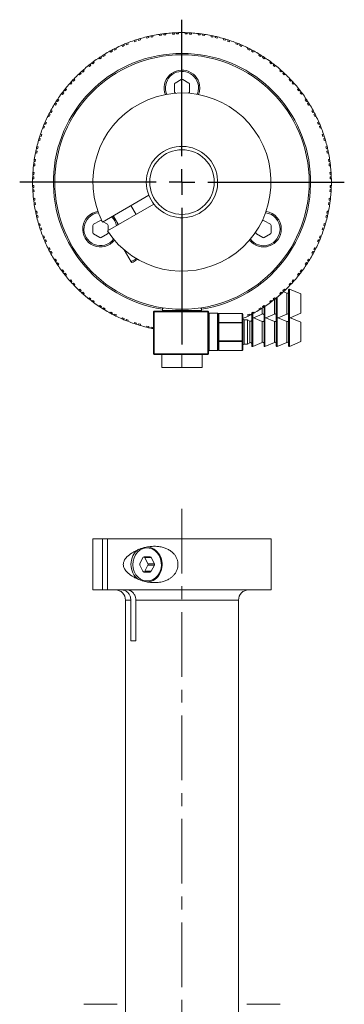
# Model space of a CAD drawing. Header units: inches. Extents: x 0.9 to 19.3, y 1 to 16.6.
# Tile 16 of 17: x 10.3 to 12.8, y 8.9 to 16.6. Entities that reach past the tile are written whole.
import ezdxf

# ---------------------------------------------------------------- set-up
doc = ezdxf.new("R2010")
doc.units = ezdxf.units.IN
doc.header["$MEASUREMENT"] = 0
doc.linetypes.add('CENTERX2', pattern=[0.8, 0.5, -0.1, 0.1, -0.1])
doc.layers.add('SLD-0', color=7, linetype='Continuous')

# ---------------------------------------------------------------- blocks, each defined once
blk = doc.blocks.new('SW_CENTERMARKSYMBOL_0')
at = {"layer": 'SLD-0', "color": 0}
for p, q in [((0, 0.2), (0, 1.256)), ((0, 0), (0, 0.1)), ((-0.2, 0), (-1.256, 0)), ((0, 0), (-0.1, 0)), ((0, 0), (0, -0.1)), ((0, 0), (0.1, 0)), ((0.2, 0), (1.256, 0)), ((0, -0.2), (0, -1.256))]:
    blk.add_line(p, q, dxfattribs=at)

msp = doc.modelspace()

# ---------------------------------------------------------------- linework, layer by layer
at = {"color": 7, "linetype": 'Continuous', "lineweight": 15}
for p, q in [((11.3677, 16.4429), (11.366, 16.4525)), ((11.381, 16.4547), (11.3827, 16.4456)), ((11.4002, 16.4479), (11.3994, 16.4571)), ((11.4145, 16.4589), (11.4154, 16.4492)), ((11.4671, 16.4537), (11.4662, 16.4634)), ((11.4822, 16.4551), (11.4671, 16.4537)), ((11.4814, 16.4643), (11.4822, 16.4551)), ((11.4999, 16.4559), (11.4999, 16.4651)), ((11.5152, 16.4559), (11.4999, 16.4559)), ((11.5152, 16.4656), (11.5152, 16.4559)), ((11.567, 16.4559), (11.567, 16.4656)), ((11.5823, 16.4559), (11.567, 16.4559)), ((11.5823, 16.4651), (11.5823, 16.4559)), ((11.6, 16.4551), (11.6008, 16.4643)), ((11.6151, 16.4538), (11.6, 16.4551)), ((11.616, 16.4634), (11.6151, 16.4538)), ((11.6668, 16.4492), (11.6677, 16.4589)), ((11.6828, 16.4572), (11.682, 16.4479)), ((11.6996, 16.4456), (11.7012, 16.4547)), ((11.7162, 16.4525), (11.7146, 16.443)), ((11.1105, 16.3726), (11.1073, 16.3813)), ((11.1248, 16.3778), (11.1105, 16.3726)), ((11.1215, 16.3869), (11.1248, 16.3778)), ((11.1735, 16.3956), (11.1702, 16.4047)), ((11.1878, 16.4008), (11.1735, 16.3956)), ((11.1847, 16.4095), (11.1878, 16.4008)), ((11.2047, 16.4061), (11.2023, 16.4151)), ((11.2194, 16.4101), (11.2047, 16.4061)), ((11.2169, 16.4194), (11.2194, 16.4101)), ((11.2696, 16.4235), (11.267, 16.4329)), ((11.2843, 16.4274), (11.2696, 16.4235)), ((11.2819, 16.4364), (11.2843, 16.4274)), ((11.3016, 16.4313), (11.3, 16.4404)), ((11.3166, 16.4339), (11.3016, 16.4313)), ((11.3149, 16.4435), (11.3166, 16.4339)), ((11.3827, 16.4456), (11.3677, 16.4429)), ((11.4154, 16.4492), (11.4002, 16.4479)), ((11.682, 16.4479), (11.6668, 16.4492)), ((11.7146, 16.443), (11.6996, 16.4456)), ((11.7657, 16.434), (11.7673, 16.4435)), ((11.7807, 16.4313), (11.7657, 16.434)), ((11.7823, 16.4404), (11.7807, 16.4313)), ((11.7979, 16.4275), (11.8003, 16.4364)), ((11.8127, 16.4236), (11.7979, 16.4275)), ((11.8152, 16.4329), (11.8127, 16.4236)), ((11.8628, 16.4101), (11.8653, 16.4195)), ((11.8775, 16.4062), (11.8628, 16.4101)), ((11.8799, 16.4151), (11.8775, 16.4062)), ((11.8944, 16.4009), (11.8975, 16.4096)), ((11.9087, 16.3957), (11.8944, 16.4009)), ((11.912, 16.4048), (11.9087, 16.3957)), ((11.9574, 16.3779), (11.9608, 16.387)), ((11.9718, 16.3727), (11.9574, 16.3779)), ((11.9749, 16.3814), (11.9718, 16.3727)), ((10.9906, 16.3152), (10.9857, 16.3236)), ((11.0038, 16.3228), (10.9906, 16.3152)), ((10.9991, 16.3309), (11.0038, 16.3228)), ((11.0195, 16.331), (11.0156, 16.3394)), ((11.0333, 16.3375), (11.0195, 16.331)), ((11.0292, 16.3463), (11.0333, 16.3375)), ((11.0803, 16.3594), (11.0762, 16.3682)), ((11.0941, 16.3658), (11.0803, 16.3594)), ((11.0902, 16.3742), (11.0941, 16.3658)), ((11.9881, 16.3659), (11.992, 16.3743)), ((12.0019, 16.3595), (11.9881, 16.3659)), ((12.006, 16.3683), (12.0019, 16.3595)), ((12.049, 16.3376), (12.0531, 16.3464)), ((12.0628, 16.3311), (12.049, 16.3376)), ((12.0667, 16.3395), (12.0628, 16.3311)), ((12.0785, 16.323), (12.0831, 16.331)), ((12.0917, 16.3154), (12.0785, 16.323)), ((12.0965, 16.3238), (12.0917, 16.3154)), ((10.8501, 16.2249), (10.8448, 16.2325)), ((10.8626, 16.2336), (10.8501, 16.2249)), ((10.857, 16.2416), (10.8626, 16.2336)), ((10.9051, 16.2634), (10.8995, 16.2714)), ((10.9175, 16.2721), (10.9051, 16.2634)), ((10.9122, 16.2797), (10.9175, 16.2721)), ((10.9325, 16.2817), (10.9278, 16.2897)), ((10.9457, 16.2893), (10.9325, 16.2817)), ((10.9408, 16.2977), (10.9457, 16.2893)), ((11.4762, 16.2941), (11.4762, 16.292)), ((11.6062, 16.292), (11.6062, 16.2941)), ((12.1366, 16.2894), (12.1414, 16.2978)), ((12.1498, 16.2818), (12.1366, 16.2894)), ((12.1544, 16.2898), (12.1498, 16.2818)), ((12.1647, 16.2723), (12.17, 16.2799)), ((12.1772, 16.2636), (12.1647, 16.2723)), ((12.1828, 16.2715), (12.1772, 16.2636)), ((12.2197, 16.2338), (12.2253, 16.2418)), ((12.2322, 16.2251), (12.2197, 16.2338)), ((12.2375, 16.2327), (12.2322, 16.2251)), ((10.7599, 16.1492), (10.7491, 16.1384)), ((10.7534, 16.1558), (10.7599, 16.1492)), ((10.773, 16.1612), (10.767, 16.1683)), ((10.7846, 16.171), (10.773, 16.1612)), ((10.7784, 16.1784), (10.7846, 16.171)), ((10.8244, 16.2043), (10.8181, 16.2118)), ((10.836, 16.2141), (10.8244, 16.2043)), ((10.8301, 16.2212), (10.836, 16.2141)), ((12.2462, 16.2143), (12.2522, 16.2214)), ((12.2579, 16.2045), (12.2462, 16.2143)), ((12.2641, 16.2119), (12.2579, 16.2045)), ((12.2976, 16.1712), (12.3039, 16.1786)), ((12.3093, 16.1614), (12.2976, 16.1712)), ((12.3153, 16.1685), (12.3093, 16.1614)), ((12.3224, 16.1494), (12.3289, 16.156)), ((12.3331, 16.1386), (12.3224, 16.1494)), ((10.6799, 16.0662), (10.6725, 16.0725)), ((10.6897, 16.0779), (10.6799, 16.0662)), ((10.6826, 16.0839), (10.6897, 16.0779)), ((10.7017, 16.091), (10.6951, 16.0975)), ((10.7125, 16.1017), (10.7017, 16.091)), ((10.7056, 16.1086), (10.7125, 16.1017)), ((10.7491, 16.1384), (10.7423, 16.1453)), ((11.5353, 16.103), (11.4881, 16.0757)), ((11.5944, 16.0757), (11.5472, 16.103)), ((12.34, 16.1455), (12.3331, 16.1386)), ((12.3698, 16.102), (12.3767, 16.1088)), ((12.3806, 16.0912), (12.3698, 16.102)), ((12.3872, 16.0977), (12.3806, 16.0912)), ((12.3926, 16.0781), (12.3997, 16.0841)), ((12.4024, 16.0665), (12.3926, 16.0781)), ((12.4098, 16.0727), (12.4024, 16.0665)), ((10.626, 16.0008), (10.6173, 15.9883)), ((10.6184, 16.0061), (10.626, 16.0008)), ((10.6368, 16.0148), (10.6297, 16.0208)), ((10.6466, 16.0265), (10.6368, 16.0148)), ((10.6392, 16.0327), (10.6466, 16.0265)), ((11.4822, 16.0655), (11.4822, 16.0109)), ((11.4881, 16.0007), (11.4941, 15.9972)), ((11.5884, 15.9972), (11.5944, 16.0007)), ((11.6003, 16.0109), (11.6003, 16.0655)), ((12.4357, 16.0267), (12.4432, 16.033)), ((12.4455, 16.0151), (12.4357, 16.0267)), ((12.4526, 16.021), (12.4455, 16.0151)), ((12.4563, 16.001), (12.4639, 16.0063)), ((12.465, 15.9885), (12.4563, 16.001)), ((10.5613, 15.923), (10.5693, 15.9184)), ((10.5693, 15.9184), (10.5617, 15.9052)), ((10.5788, 15.9333), (10.5712, 15.9386)), ((10.5875, 15.9458), (10.5788, 15.9333)), ((10.5796, 15.9514), (10.5875, 15.9458)), ((10.6173, 15.9883), (10.6093, 15.9939)), ((12.473, 15.9941), (12.465, 15.9885)), ((12.4948, 15.946), (12.5028, 15.9516)), ((12.5035, 15.9336), (12.4948, 15.946)), ((12.5111, 15.9389), (12.5035, 15.9336)), ((12.5131, 15.9186), (12.5211, 15.9233)), ((12.5207, 15.9054), (12.5131, 15.9186)), ((10.5281, 15.8471), (10.5201, 15.8517)), ((10.5273, 15.8651), (10.5357, 15.8603)), ((10.5357, 15.8603), (10.5281, 15.8471)), ((10.5617, 15.9052), (10.5533, 15.91)), ((12.5291, 15.9103), (12.5207, 15.9054)), ((12.5466, 15.8605), (12.555, 15.8654)), ((12.5542, 15.8473), (12.5466, 15.8605)), ((12.5623, 15.852), (12.5542, 15.8473)), ((10.4828, 15.7746), (10.4916, 15.7705)), ((10.4916, 15.7705), (10.4852, 15.7567)), ((10.5135, 15.8176), (10.5047, 15.8217)), ((10.5116, 15.8353), (10.52, 15.8314)), ((10.52, 15.8314), (10.5135, 15.8176)), ((12.5624, 15.8316), (12.5708, 15.8355)), ((12.5689, 15.8178), (12.5624, 15.8316)), ((12.5777, 15.8219), (12.5689, 15.8178)), ((12.5908, 15.7708), (12.5996, 15.7749)), ((12.5972, 15.757), (12.5908, 15.7708)), ((10.4732, 15.726), (10.4641, 15.7294)), ((10.4697, 15.7435), (10.4784, 15.7404)), ((10.4784, 15.7404), (10.4732, 15.726)), ((10.4852, 15.7567), (10.4768, 15.7606)), ((12.6056, 15.7609), (12.5972, 15.757)), ((12.604, 15.7406), (12.6127, 15.7438)), ((12.6092, 15.7263), (12.604, 15.7406)), ((12.6183, 15.7296), (12.6092, 15.7263)), ((10.441, 15.6314), (10.4316, 15.6339)), ((10.436, 15.6485), (10.4449, 15.6461)), ((10.4449, 15.6461), (10.441, 15.6314)), ((10.4502, 15.663), (10.4415, 15.6661)), ((10.4463, 15.6806), (10.4554, 15.6773)), ((10.4554, 15.6773), (10.4502, 15.663)), ((12.627, 15.6776), (12.6361, 15.6809)), ((12.6322, 15.6633), (12.627, 15.6776)), ((12.6409, 15.6664), (12.6322, 15.6633)), ((12.6375, 15.6464), (12.6465, 15.6488)), ((12.6414, 15.6317), (12.6375, 15.6464)), ((12.6508, 15.6342), (12.6414, 15.6317)), ((10.4107, 15.5509), (10.4198, 15.5493)), ((10.4236, 15.5665), (10.4147, 15.5689)), ((10.4198, 15.5493), (10.4171, 15.5343)), ((10.4182, 15.5838), (10.4275, 15.5813)), ((10.4275, 15.5813), (10.4236, 15.5665)), ((12.6549, 15.5815), (12.6643, 15.5841)), ((12.6588, 15.5668), (12.6549, 15.5815)), ((12.6678, 15.5692), (12.6588, 15.5668)), ((12.6627, 15.5495), (12.6718, 15.5511)), ((12.6653, 15.5345), (12.6627, 15.5495)), ((10.4055, 15.4682), (10.3964, 15.4698)), ((10.3986, 15.4848), (10.4081, 15.4832)), ((10.4081, 15.4832), (10.4055, 15.4682)), ((10.4171, 15.5343), (10.4076, 15.5359)), ((12.6749, 15.5362), (12.6653, 15.5345)), ((12.6743, 15.4834), (12.6839, 15.4851)), ((12.677, 15.4684), (12.6743, 15.4834)), ((12.6861, 15.4701), (12.677, 15.4684)), ((10.4019, 15.4354), (10.3922, 15.4363)), ((10.394, 15.4514), (10.4032, 15.4506)), ((10.4032, 15.4506), (10.4019, 15.4354)), ((12.6793, 15.4509), (12.6885, 15.4517)), ((12.6806, 15.4357), (12.6793, 15.4509)), ((12.6903, 15.4366), (12.6806, 15.4357)), ((10.3952, 15.3356), (10.3855, 15.3356)), ((10.386, 15.3509), (10.3952, 15.3509)), ((10.396, 15.3686), (10.3868, 15.3694)), ((10.3877, 15.3846), (10.3973, 15.3837)), ((10.3952, 15.3509), (10.3952, 15.3356)), ((10.3973, 15.3837), (10.396, 15.3686)), ((10.5591, 15.3749), (10.557, 15.3749)), ((12.5255, 15.3749), (12.5234, 15.3749)), ((12.6851, 15.384), (12.6948, 15.3849)), ((12.6865, 15.3689), (12.6851, 15.384)), ((12.6957, 15.3697), (12.6865, 15.3689)), ((12.6872, 15.3512), (12.6965, 15.3512)), ((12.6872, 15.3359), (12.6872, 15.3512)), ((12.697, 15.3359), (12.6872, 15.3359)), ((10.3855, 15.2838), (10.3952, 15.2838)), ((10.3952, 15.2685), (10.386, 15.2685)), ((10.3868, 15.25), (10.396, 15.2508)), ((10.3974, 15.2357), (10.3877, 15.2348)), ((10.3952, 15.2838), (10.3952, 15.2685)), ((10.396, 15.2508), (10.3974, 15.2357)), ((10.557, 15.2449), (10.5591, 15.2449)), ((12.5234, 15.2449), (12.5255, 15.2449)), ((12.6852, 15.236), (12.6865, 15.2511)), ((12.6948, 15.2351), (12.6852, 15.236)), ((12.6865, 15.2511), (12.6957, 15.2503)), ((12.6872, 15.2841), (12.697, 15.2841)), ((12.6872, 15.2688), (12.6872, 15.2841)), ((12.6965, 15.2688), (12.6872, 15.2688)), ((10.3922, 15.1831), (10.4019, 15.184)), ((10.4032, 15.1688), (10.394, 15.168)), ((10.4019, 15.184), (10.4032, 15.1688)), ((11.285, 15.2074), (10.9259, 15)), ((12.6793, 15.1691), (12.6806, 15.1843)), ((12.6885, 15.1683), (12.6793, 15.1691)), ((12.6806, 15.1843), (12.6903, 15.1834)), ((10.3964, 15.1496), (10.4055, 15.1513)), ((10.4082, 15.1363), (10.3986, 15.1346)), ((10.4055, 15.1513), (10.4082, 15.1363)), ((10.4076, 15.0835), (10.4172, 15.0852)), ((10.4172, 15.0852), (10.4198, 15.0702)), ((10.9652, 14.9318), (11.3244, 15.1392)), ((11.1859, 15.0592), (11.1465, 15.1274)), ((12.6627, 15.0704), (12.6654, 15.0854)), ((12.6654, 15.0854), (12.6749, 15.0838)), ((12.6744, 15.1365), (12.677, 15.1515)), ((12.6839, 15.1349), (12.6744, 15.1365)), ((12.677, 15.1515), (12.6861, 15.1499)), ((10.4198, 15.0702), (10.4107, 15.0686)), ((10.4147, 15.0505), (10.4237, 15.0529)), ((10.4276, 15.0382), (10.4182, 15.0356)), ((10.4237, 15.0529), (10.4276, 15.0382)), ((10.9046, 15.0105), (10.8573, 14.9832)), ((10.9224, 15.007), (10.9164, 15.0105)), ((11.0101, 15.0487), (11.0495, 14.9805)), ((12.1661, 15.0105), (12.1601, 15.007)), ((12.2252, 14.9832), (12.1779, 15.0105)), ((12.655, 15.0384), (12.6589, 15.0532)), ((12.6643, 15.0359), (12.655, 15.0384)), ((12.6589, 15.0532), (12.6678, 15.0508)), ((12.6718, 15.0688), (12.6627, 15.0704)), ((10.4317, 14.9855), (10.4411, 14.988)), ((10.445, 14.9733), (10.436, 14.9709)), ((10.4411, 14.988), (10.445, 14.9733)), ((10.4416, 14.9533), (10.4503, 14.9565)), ((10.4555, 14.9421), (10.4464, 14.9388)), ((10.4503, 14.9565), (10.4555, 14.9421)), ((10.8514, 14.973), (10.8514, 14.9184)), ((10.9636, 14.9832), (10.9302, 15.0025)), ((10.9695, 14.9343), (10.9695, 14.973)), ((12.2311, 14.9184), (12.2311, 14.973)), ((12.6271, 14.9424), (12.6323, 14.9567)), ((12.6362, 14.9391), (12.6271, 14.9424)), ((12.6323, 14.9567), (12.641, 14.9536)), ((12.6376, 14.9736), (12.6415, 14.9883)), ((12.6465, 14.9712), (12.6376, 14.9736)), ((12.6415, 14.9883), (12.6509, 14.9858)), ((10.4642, 14.8901), (10.4733, 14.8934)), ((10.4785, 14.8791), (10.4698, 14.8759)), ((10.4733, 14.8934), (10.4785, 14.8791)), ((10.4769, 14.8588), (10.4853, 14.8627)), ((10.4853, 14.8627), (10.4917, 14.8489)), ((10.8573, 14.9082), (10.9046, 14.8809)), ((10.9164, 14.8809), (10.9636, 14.9082)), ((10.9695, 14.9184), (10.9695, 14.9254)), ((12.113, 14.9254), (12.113, 14.9184)), ((12.1189, 14.9082), (12.1661, 14.8809)), ((12.1779, 14.8809), (12.2252, 14.9082)), ((12.5909, 14.8492), (12.5973, 14.863)), ((12.5973, 14.863), (12.6057, 14.8591)), ((12.6041, 14.8793), (12.6093, 14.8937)), ((12.6128, 14.8762), (12.6041, 14.8793)), ((12.6093, 14.8937), (12.6184, 14.8903)), ((10.4917, 14.8489), (10.4829, 14.8448)), ((10.5048, 14.7978), (10.5136, 14.8019)), ((10.5201, 14.7881), (10.5117, 14.7842)), ((10.5136, 14.8019), (10.5201, 14.7881)), ((11.0935, 14.7862), (11.147, 14.6935)), ((12.5625, 14.7883), (12.569, 14.8021)), ((12.5709, 14.7844), (12.5625, 14.7883)), ((12.569, 14.8021), (12.5778, 14.798)), ((12.5997, 14.8451), (12.5909, 14.8492)), ((10.5202, 14.7677), (10.5283, 14.7724)), ((10.5359, 14.7592), (10.5275, 14.7543)), ((10.5283, 14.7724), (10.5359, 14.7592)), ((10.5534, 14.7094), (10.5618, 14.7143)), ((10.5694, 14.7011), (10.5614, 14.6964)), ((10.5618, 14.7143), (10.5694, 14.7011)), ((12.5132, 14.7013), (12.5208, 14.7145)), ((12.5212, 14.6967), (12.5132, 14.7013)), ((12.5208, 14.7145), (12.5292, 14.7097)), ((12.5468, 14.7594), (12.5544, 14.7726)), ((12.5552, 14.7546), (12.5468, 14.7594)), ((12.5544, 14.7726), (12.5624, 14.768)), ((10.5714, 14.6808), (10.579, 14.6861)), ((10.579, 14.6861), (10.5877, 14.6737)), ((10.5877, 14.6737), (10.5797, 14.6681)), ((10.6095, 14.6256), (10.6175, 14.6312)), ((10.6175, 14.6312), (10.6262, 14.6187)), ((12.4565, 14.6189), (12.4652, 14.6314)), ((12.4652, 14.6314), (12.4732, 14.6258)), ((12.495, 14.6739), (12.5037, 14.6864)), ((12.5029, 14.6683), (12.495, 14.6739)), ((12.5037, 14.6864), (12.5113, 14.6811)), ((10.6262, 14.6187), (10.6186, 14.6134)), ((10.6299, 14.5987), (10.637, 14.6046)), ((10.637, 14.6046), (10.6468, 14.593)), ((10.6468, 14.593), (10.6393, 14.5867)), ((10.6727, 14.547), (10.6801, 14.5532)), ((10.6801, 14.5532), (10.6899, 14.5416)), ((12.3928, 14.5418), (12.4026, 14.5535)), ((12.4026, 14.5535), (12.41, 14.5472)), ((12.4359, 14.5932), (12.4457, 14.6049)), ((12.4433, 14.587), (12.4359, 14.5932)), ((12.4457, 14.6049), (12.4528, 14.5989)), ((12.4641, 14.6136), (12.4565, 14.6189)), ((10.6899, 14.5416), (10.6828, 14.5356)), ((10.6953, 14.522), (10.7019, 14.5285)), ((10.7019, 14.5285), (10.7127, 14.5177)), ((10.7127, 14.5177), (10.7058, 14.5109)), ((10.7425, 14.4742), (10.7494, 14.4811)), ((10.7494, 14.4811), (10.7601, 14.4703)), ((12.3226, 14.4705), (12.3334, 14.4813)), ((12.3334, 14.4813), (12.3402, 14.4744)), ((12.3662, 14.2622), (12.3662, 14.4775)), ((12.37, 14.518), (12.3808, 14.5287)), ((12.3769, 14.5111), (12.37, 14.518)), ((12.4612, 14.4449), (12.3732, 14.4821)), ((12.3732, 14.4821), (12.3732, 14.2628)), ((12.3808, 14.5287), (12.3874, 14.5222)), ((12.3999, 14.5358), (12.3928, 14.5418)), ((10.7601, 14.4703), (10.7536, 14.4637)), ((10.7672, 14.4512), (10.7732, 14.4583)), ((10.7732, 14.4583), (10.7849, 14.4485)), ((10.7849, 14.4485), (10.7786, 14.4411)), ((10.8184, 14.4078), (10.8246, 14.4152)), ((10.8246, 14.4152), (10.8363, 14.4054)), ((10.8363, 14.4054), (10.8303, 14.3983)), ((12.2465, 14.4056), (12.2581, 14.4154)), ((12.2524, 14.3985), (12.2465, 14.4056)), ((12.2574, 14.289), (12.2574, 14.4024)), ((12.2581, 14.4154), (12.2644, 14.4079)), ((12.2712, 14.2622), (12.2712, 14.4135)), ((12.2782, 14.4192), (12.2782, 14.2628)), ((12.2979, 14.4487), (12.3095, 14.4585)), ((12.3041, 14.4413), (12.2979, 14.4487)), ((12.3095, 14.4585), (12.3155, 14.4514)), ((12.3291, 14.4639), (12.3226, 14.4705)), ((12.3524, 14.4507), (12.3266, 14.4616)), ((12.3524, 14.289), (12.3524, 14.4507)), ((12.4612, 14.2949), (12.4612, 14.4449)), ((10.845, 14.387), (10.8503, 14.3946)), ((10.8503, 14.3946), (10.8628, 14.3859)), ((10.8628, 14.3859), (10.8572, 14.3779)), ((10.8997, 14.3482), (10.9053, 14.3561)), ((10.9053, 14.3561), (10.9178, 14.3474)), ((10.9178, 14.3474), (10.9125, 14.3398)), ((10.9281, 14.3299), (10.9327, 14.3379)), ((10.9327, 14.3379), (10.9459, 14.3303)), ((10.9459, 14.3303), (10.9411, 14.3219)), ((11.385, 14.3381), (11.385, 14.338)), ((11.3912, 14.3356), (11.3912, 14.3156)), ((11.4013, 14.3356), (11.3912, 14.3356)), ((11.6912, 14.3356), (11.6812, 14.3356)), ((11.6912, 14.3156), (11.6912, 14.3356)), ((11.6975, 14.3378), (11.6975, 14.3381)), ((12.1368, 14.3304), (12.15, 14.338)), ((12.1417, 14.322), (12.1368, 14.3304)), ((12.15, 14.338), (12.1547, 14.33)), ((12.1624, 14.289), (12.1624, 14.3349)), ((12.165, 14.3476), (12.1774, 14.3563)), ((12.1703, 14.34), (12.165, 14.3476)), ((12.1762, 14.2622), (12.1762, 14.3439)), ((12.1774, 14.3563), (12.183, 14.3483)), ((12.1832, 14.3498), (12.1832, 14.2628)), ((12.2199, 14.3861), (12.2324, 14.3948)), ((12.2255, 14.3781), (12.2199, 14.3861)), ((12.2324, 14.3948), (12.2377, 14.3872)), ((10.986, 14.2959), (10.9908, 14.3043)), ((10.9908, 14.3043), (11.004, 14.2967)), ((11.004, 14.2967), (10.9994, 14.2887)), ((11.0158, 14.2802), (11.0197, 14.2886)), ((11.0197, 14.2886), (11.0335, 14.2821)), ((11.0335, 14.2821), (11.0294, 14.2733)), ((11.0765, 14.2514), (11.0806, 14.2602)), ((11.0806, 14.2602), (11.0944, 14.2538)), ((11.0944, 14.2538), (11.0905, 14.2454)), ((11.1076, 14.2383), (11.1107, 14.247)), ((11.1107, 14.247), (11.1251, 14.2418)), ((11.3212, 13.9806), (11.3212, 14.3056)), ((11.3212, 14.3056), (11.3262, 14.3056)), ((11.3262, 14.3106), (11.7412, 14.3106)), ((11.3262, 14.3106), (11.3262, 14.3056)), ((11.7412, 14.3056), (11.3262, 14.3056)), ((11.3262, 14.3056), (11.3262, 13.9806)), ((11.3912, 14.3156), (11.5412, 14.3156)), ((11.5412, 14.3156), (11.6912, 14.3156)), ((11.7412, 14.3106), (11.7412, 14.3056)), ((11.7412, 13.9806), (11.7412, 14.3056)), ((11.7462, 14.3056), (11.7412, 14.3056)), ((11.7462, 14.3056), (11.7462, 13.9806)), ((11.8162, 14.2946), (11.7512, 14.2946)), ((11.7512, 14.2946), (11.7512, 14.0066)), ((11.8162, 14.0066), (11.8162, 14.2946)), ((11.8212, 14.2896), (11.8212, 14.0116)), ((12.0062, 14.2942), (11.8262, 14.2942)), ((11.8262, 14.2935), (11.8262, 14.2942)), ((11.8262, 14.2935), (11.8262, 14.2242)), ((12.0062, 14.2935), (11.8262, 14.2935)), ((12.0062, 14.2935), (12.0062, 14.2942)), ((12.0062, 14.2242), (12.0062, 14.2935)), ((12.0112, 14.2892), (12.0112, 14.2199)), ((12.0486, 14.2443), (12.0212, 14.2443)), ((12.0212, 14.2443), (12.0212, 14.0568)), ((12.0663, 14.2342), (12.0486, 14.2443)), ((12.0486, 14.0568), (12.0486, 14.2443)), ((12.0492, 14.2822), (12.063, 14.2887)), ((12.0533, 14.2735), (12.0492, 14.2822)), ((12.063, 14.2887), (12.0669, 14.2803)), ((12.0787, 14.2969), (12.0919, 14.3045)), ((12.0834, 14.2888), (12.0787, 14.2969)), ((12.0812, 14.2622), (12.0812, 14.2877)), ((12.0812, 14.043), (12.0812, 14.2582)), ((12.0882, 14.2914), (12.0882, 14.2628)), ((12.1624, 14.2315), (12.0882, 14.2628)), ((12.0882, 14.2628), (12.0882, 14.0384)), ((12.0919, 14.3045), (12.0968, 14.2961)), ((12.0944, 14.2602), (12.1624, 14.289)), ((12.1762, 14.043), (12.1762, 14.2582)), ((12.2574, 14.2315), (12.1832, 14.2628)), ((12.1832, 14.2628), (12.1832, 14.0384)), ((12.1894, 14.2602), (12.2574, 14.289)), ((12.2712, 14.043), (12.2712, 14.2582)), ((12.3524, 14.2315), (12.2782, 14.2628)), ((12.2782, 14.2628), (12.2782, 14.0384)), ((12.2844, 14.2602), (12.3524, 14.289)), ((12.3662, 14.043), (12.3662, 14.2582)), ((12.4612, 14.2256), (12.3732, 14.2628)), ((12.3732, 14.2628), (12.3732, 14.0384)), ((12.3794, 14.2602), (12.4612, 14.2949)), ((11.1251, 14.2418), (11.1217, 14.2327)), ((11.1705, 14.2149), (11.1738, 14.224)), ((11.1738, 14.224), (11.1881, 14.2188)), ((11.1881, 14.2188), (11.185, 14.2101)), ((11.2026, 14.2046), (11.205, 14.2135)), ((11.205, 14.2135), (11.2197, 14.2096)), ((11.2197, 14.2096), (11.2172, 14.2002)), ((11.2673, 14.1868), (11.2698, 14.1961)), ((11.2698, 14.1961), (11.2846, 14.1922)), ((11.2846, 14.1922), (11.2822, 14.1833)), ((11.3002, 14.1793), (11.3018, 14.1884)), ((11.3018, 14.1884), (11.3168, 14.1857)), ((11.3168, 14.1857), (11.3152, 14.1762)), ((11.3152, 14.1762), (11.3212, 14.175)), ((11.8212, 14.2199), (11.8262, 14.2199)), ((11.8262, 14.2199), (11.8262, 14.2242)), ((11.8262, 14.2242), (12.0062, 14.2242)), ((11.8262, 14.2199), (11.8262, 14.0813)), ((12.0062, 14.2199), (11.8262, 14.2199)), ((12.0062, 14.2199), (12.0062, 14.2242)), ((12.0062, 14.0813), (12.0062, 14.2199)), ((12.0062, 14.2199), (12.0112, 14.2199)), ((12.0112, 14.2199), (12.0112, 14.0813)), ((12.0663, 14.067), (12.0663, 14.2342)), ((12.1624, 14.0697), (12.1624, 14.2315)), ((12.2574, 14.0697), (12.2574, 14.2315)), ((12.3524, 14.0697), (12.3524, 14.2315)), ((12.4612, 14.0756), (12.4612, 14.2256)), ((11.8212, 14.0813), (11.8262, 14.0813)), ((11.8262, 14.0813), (12.0062, 14.0813)), ((11.8262, 14.077), (11.8262, 14.0813)), ((12.0062, 14.077), (11.8262, 14.077)), ((11.8262, 14.077), (11.8262, 14.0077)), ((12.0062, 14.0813), (12.0112, 14.0813)), ((12.0062, 14.077), (12.0062, 14.0813)), ((12.0062, 14.0077), (12.0062, 14.077)), ((12.0112, 14.0813), (12.0112, 14.012)), ((12.0212, 14.0568), (12.0486, 14.0568)), ((12.0486, 14.0568), (12.0663, 14.067)), ((12.0882, 14.0384), (12.1624, 14.0697)), ((12.1832, 14.0384), (12.2574, 14.0697)), ((12.2782, 14.0384), (12.3524, 14.0697)), ((12.3732, 14.0384), (12.4612, 14.0756)), ((11.3262, 13.9806), (11.3212, 13.9806)), ((11.3262, 13.9806), (11.7412, 13.9806)), ((11.3262, 13.9806), (11.3262, 13.9756)), ((11.7412, 13.9756), (11.3262, 13.9756)), ((11.3857, 13.8756), (11.3857, 13.9756)), ((11.5412, 13.8756), (11.5412, 13.9756)), ((11.6967, 13.8756), (11.6967, 13.9756)), ((11.7412, 13.9806), (11.7462, 13.9806)), ((11.7412, 13.9806), (11.7412, 13.9756)), ((11.7512, 14.0066), (11.8162, 14.0066)), ((11.8262, 14.0077), (12.0062, 14.0077)), ((11.8262, 14.007), (11.8262, 14.0077)), ((11.8262, 14.007), (12.0062, 14.007)), ((12.0062, 14.007), (12.0062, 14.0077)), ((11.5412, 13.8756), (11.3857, 13.8756)), ((11.6967, 13.8756), (11.5412, 13.8756)), ((10.8523, 12.5489), (10.8523, 12.1552)), ((10.9259, 12.5489), (10.8523, 12.5489)), ((10.9259, 12.1552), (10.9259, 12.5489)), ((10.9652, 12.5489), (10.9259, 12.5489)), ((10.9652, 12.5489), (10.9652, 12.1552)), ((12.2302, 12.5489), (10.9652, 12.5489)), ((12.2302, 12.1552), (12.2302, 12.5489)), ((11.2388, 12.4052), (11.2151, 12.3579)), ((11.2151, 12.3461), (11.2388, 12.2989)), ((11.2949, 12.4111), (11.2476, 12.4111)), ((11.2781, 12.3579), (11.2545, 12.4052)), ((11.2545, 12.4052), (11.3037, 12.4052)), ((11.2545, 12.2989), (11.2781, 12.3461)), ((11.2781, 12.3579), (11.3274, 12.3579)), ((11.2781, 12.3461), (11.3274, 12.3461)), ((11.3274, 12.3579), (11.3037, 12.4052)), ((11.3037, 12.2989), (11.3274, 12.3461)), ((11.2476, 12.293), (11.2949, 12.293)), ((11.2545, 12.2989), (11.3037, 12.2989)), ((10.9259, 12.1552), (10.8523, 12.1552)), ((10.9652, 12.1552), (10.9259, 12.1552)), ((12.2302, 12.1552), (10.9652, 12.1552)), ((11.1042, 12.0764), (11.1042, 8.8707)), ((11.1446, 12.0764), (11.1042, 12.0764)), ((11.1446, 11.7615), (11.1446, 12.0764)), ((11.184, 12.0764), (11.184, 11.7615)), ((11.9783, 12.0764), (11.184, 12.0764)), ((11.9783, 8.8707), (11.9783, 12.0764)), ((11.1446, 11.7615), (11.184, 11.7615)), ((10.7825, 8.9495), (11.0384, 8.9495)), ((12.0441, 8.9495), (12.3, 8.9495))]:
    msp.add_line(p, q, dxfattribs=at)
at = {"color": 7, "linetype": 'Continuous', "lineweight": 15, "flags": 128}
for points in [[(11.6592, 15.9887), (11.6662, 16.0107), (11.6692, 16.0382)], [(11.6691, 15.9869), (11.676, 16.0095), (11.679, 16.0382)], [(11.189, 14.7177), (11.1776, 14.7112), (11.163, 14.7027), (11.1528, 14.6969), (11.1476, 14.6939), (11.147, 14.6935)], [(11.1988, 14.712), (11.198, 14.7116), (11.1818, 14.7023), (11.1699, 14.6953), (11.1626, 14.6912), (11.1604, 14.6899)], [(11.3915, 14.3371), (11.3913, 14.3366), (11.3912, 14.3356)], [(11.6912, 14.3356), (11.6912, 14.3366), (11.691, 14.3371)], [(12.0812, 14.2622), (12.0814, 14.261), (12.0817, 14.2602)], [(12.1762, 14.2622), (12.1764, 14.261), (12.1767, 14.2602)], [(12.2712, 14.2622), (12.2714, 14.261), (12.2717, 14.2602)], [(12.3662, 14.2622), (12.3664, 14.261), (12.3667, 14.2602)], [(11.3672, 12.288), (11.3769, 12.3134), (11.3816, 12.3405), (11.3812, 12.3681), (11.3756, 12.3951), (11.3652, 12.42), (11.3503, 12.4417), (11.3318, 12.4592), (11.3104, 12.4717), (11.2872, 12.4786), (11.2633, 12.4796), (11.2397, 12.4747), (11.2176, 12.464), (11.198, 12.448), (11.1818, 12.4276), (11.1699, 12.4036), (11.1626, 12.3773), (11.1605, 12.3497), (11.1635, 12.3223), (11.1715, 12.2962), (11.1843, 12.2728), (11.201, 12.253), (11.2211, 12.2379), (11.2435, 12.2281), (11.2672, 12.2241), (11.2911, 12.2261), (11.3141, 12.234), (11.3351, 12.2474), (11.3531, 12.2657), (11.3672, 12.288)]]:
    msp.add_lwpolyline(points, dxfattribs=at)
at = {"color": 7, "linetype": 'Continuous', "lineweight": 15}
for radius in [0.9843, 0.25]:
    msp.add_circle((11.5412, 15.3099), radius, dxfattribs=at)
for centre, radius, start, end in [((11.5412, 15.3099), 1.156, 98.72127, 101.29304), ((11.5412, 15.3099), 1.156, 97.96602, 98.72127), ((11.5412, 15.3099), 1.156, 97.04829, 97.96602), ((11.5412, 15.3099), 1.156, 96.29304, 97.04829), ((11.5412, 15.3099), 1.156, 93.72127, 96.29304), ((11.5412, 15.3099), 1.156, 92.96602, 93.72127), ((11.5412, 15.3099), 1.156, 92.04829, 92.96602), ((11.5412, 15.3099), 1.156, 91.29304, 92.04829), ((11.5412, 15.3099), 1.156, 88.72127, 91.29304), ((11.5412, 15.3099), 1.156, 87.96602, 88.72127), ((11.5412, 15.3099), 1.156, 87.04829, 87.96602), ((11.5412, 15.3099), 1.156, 86.29304, 87.04829), ((11.5412, 15.3099), 1.156, 83.72127, 86.29304), ((11.5412, 15.3099), 1.156, 82.96602, 83.72127), ((11.5412, 15.3099), 1.156, 82.04829, 82.96602), ((11.5412, 15.3099), 1.156, 81.29304, 82.04829), ((11.5412, 15.3099), 1.156, 78.72127, 81.29304), ((11.5412, 15.3099), 1.156, 112.04829, 112.96602), ((11.5412, 15.3099), 1.156, 111.29304, 112.04829), ((11.5412, 15.3099), 1.156, 108.72127, 111.29304), ((11.5412, 15.3099), 1.156, 107.96602, 108.72127), ((11.5412, 15.3099), 1.156, 107.04829, 107.96602), ((11.5412, 15.3099), 1.156, 106.29304, 107.04829), ((11.5412, 15.3099), 1.156, 103.72127, 106.29304), ((11.5412, 15.3099), 1.156, 102.96602, 103.72127), ((11.5412, 15.3099), 1.156, 102.04829, 102.96602), ((11.5412, 15.3099), 1.156, 101.29304, 102.04829), ((11.5412, 15.3099), 1.156, 77.96602, 78.72127), ((11.5412, 15.3099), 1.156, 77.04829, 77.96602), ((11.5412, 15.3099), 1.156, 76.29304, 77.04829), ((11.5412, 15.3099), 1.156, 73.72127, 76.29304), ((11.5412, 15.3099), 1.156, 72.96602, 73.72127), ((11.5412, 15.3099), 1.156, 72.04829, 72.96602), ((11.5412, 15.3099), 1.156, 71.29304, 72.04829), ((11.5412, 15.3099), 1.156, 68.72127, 71.29304), ((11.5412, 15.3099), 1.156, 67.96602, 68.72127), ((11.5412, 15.3099), 1.156, 67.04829, 67.96602), ((11.5412, 15.3099), 0.995, 90, 261.32939), ((11.5412, 15.3099), 1.156, 118.72127, 121.29304), ((11.5412, 15.3099), 1.156, 117.96602, 118.72127), ((11.5412, 15.3099), 1.156, 117.04829, 117.96602), ((11.5412, 15.3099), 1.156, 116.29304, 117.04829), ((11.5412, 15.3099), 1.156, 113.72127, 116.29304), ((11.5412, 15.3099), 1.156, 112.96602, 113.72127), ((11.5412, 15.3099), 0.995, 278.67061, 90), ((11.5412, 15.3099), 1.156, 66.29304, 67.04829), ((11.5412, 15.3099), 1.156, 63.72127, 66.29304), ((11.5412, 15.3099), 1.156, 62.96602, 63.72127), ((11.5412, 15.3099), 1.156, 62.04829, 62.96602), ((11.5412, 15.3099), 1.156, 61.29304, 62.04829), ((11.5412, 15.3099), 1.156, 58.72127, 61.29304), ((11.5412, 15.3099), 1.156, 127.04829, 127.96602), ((11.5412, 15.3099), 1.156, 126.29304, 127.04829), ((11.5412, 15.3099), 1.156, 123.72127, 126.29304), ((11.5412, 15.3099), 1.156, 122.96602, 123.72127), ((11.5412, 15.3099), 1.156, 122.04829, 122.96602), ((11.5412, 15.3099), 1.156, 121.29304, 122.04829), ((11.5412, 15.3099), 1.156, 57.96602, 58.72127), ((11.5412, 15.3099), 1.156, 57.04829, 57.96602), ((11.5412, 15.3099), 1.156, 56.29304, 57.04829), ((11.5412, 15.3099), 1.156, 53.72127, 56.29304), ((11.5412, 15.3099), 1.156, 52.96602, 53.72127), ((11.5412, 15.3099), 1.156, 52.04829, 52.96602), ((11.5412, 15.3099), 1.156, 132.96602, 133.72127), ((11.5412, 15.3099), 1.156, 132.04829, 132.96602), ((11.5412, 15.3099), 1.156, 131.29304, 132.04829), ((11.5412, 15.3099), 1.156, 128.72127, 131.29304), ((11.5412, 15.3099), 1.156, 127.96602, 128.72127), ((11.5412, 16.0382), 0.1378, 0, 201.87525), ((11.5412, 16.0382), 0.128, 0, 202.78127), ((11.5412, 15.3099), 1.156, 51.29304, 52.04829), ((11.5412, 15.3099), 1.156, 48.72127, 51.29304), ((11.5412, 15.3099), 1.156, 47.96602, 48.72127), ((11.5412, 15.3099), 1.156, 47.04829, 47.96602), ((11.5412, 15.3099), 1.156, 46.29304, 47.04829), ((11.5412, 15.3099), 1.156, 138.72127, 141.29304), ((11.5412, 15.3099), 1.156, 137.96602, 138.72127), ((11.5412, 15.3099), 1.156, 137.04829, 137.96602), ((11.5412, 15.3099), 1.156, 136.29304, 137.04829), ((11.5412, 15.3099), 1.156, 133.72127, 136.29304), ((11.494, 16.0655), 0.0118, 120, 180), ((11.5412, 16.0927), 0.0118, 60, 120), ((11.5885, 16.0655), 0.0118, 0, 60), ((11.5412, 15.3099), 1.156, 43.72127, 46.29304), ((11.5412, 15.3099), 1.156, 42.96602, 43.72127), ((11.5412, 15.3099), 1.156, 42.04829, 42.96602), ((11.5412, 15.3099), 1.156, 41.29304, 42.04829), ((11.5412, 15.3099), 1.156, 38.72127, 41.29304), ((11.5412, 15.3099), 1.156, 142.96602, 143.72127), ((11.5412, 15.3099), 1.156, 142.04829, 142.96602), ((11.5412, 15.3099), 1.156, 141.29304, 142.04829), ((11.5412, 15.3099), 0.689, 213.27583, 206.72417), ((11.494, 16.0109), 0.0118, 180, 240), ((11.5885, 16.0109), 0.0118, 300, 0), ((11.5412, 15.3099), 1.156, 37.96602, 38.72127), ((11.5412, 15.3099), 1.156, 37.04829, 37.96602), ((11.5412, 15.3099), 1.156, 36.29304, 37.04829), ((11.5412, 15.3099), 1.156, 147.96602, 148.72127), ((11.5412, 15.3099), 1.156, 147.04829, 147.96602), ((11.5412, 15.3099), 1.156, 146.29304, 147.04829), ((11.5412, 15.3099), 1.156, 143.72127, 146.29304), ((11.5412, 15.3099), 1.156, 33.72127, 36.29304), ((11.5412, 15.3099), 1.156, 32.96602, 33.72127), ((11.5412, 15.3099), 1.156, 32.04829, 32.96602), ((11.5412, 15.3099), 1.156, 31.29304, 32.04829), ((11.5412, 15.3099), 1.156, 152.04829, 152.96602), ((11.5412, 15.3099), 1.156, 151.29304, 152.04829), ((11.5412, 15.3099), 1.156, 148.72127, 151.29304), ((11.5412, 15.3099), 1.156, 28.72127, 31.29304), ((11.5412, 15.3099), 1.156, 27.96602, 28.72127), ((11.5412, 15.3099), 1.156, 27.04829, 27.96602), ((11.5412, 15.3099), 1.156, 156.29304, 157.04829), ((11.5412, 15.3099), 1.156, 153.72127, 156.29304), ((11.5412, 15.3099), 1.156, 152.96602, 153.72127), ((11.5412, 15.3099), 1.156, 26.29304, 27.04829), ((11.5412, 15.3099), 1.156, 23.72127, 26.29304), ((11.5412, 15.3099), 1.156, 22.96602, 23.72127), ((11.5412, 15.3099), 1.156, 158.72127, 161.29304), ((11.5412, 15.3099), 1.156, 157.96602, 158.72127), ((11.5412, 15.3099), 1.156, 157.04829, 157.96602), ((11.5412, 15.3099), 1.156, 22.04829, 22.96602), ((11.5412, 15.3099), 1.156, 21.29304, 22.04829), ((11.5412, 15.3099), 1.156, 18.72127, 21.29304), ((11.5412, 15.3099), 1.156, 163.72127, 166.29304), ((11.5412, 15.3099), 1.156, 162.96602, 163.72127), ((11.5412, 15.3099), 1.156, 162.04829, 162.96602), ((11.5412, 15.3099), 1.156, 161.29304, 162.04829), ((11.5412, 15.3099), 1.156, 17.96602, 18.72127), ((11.5412, 15.3099), 1.156, 17.04829, 17.96602), ((11.5412, 15.3099), 1.156, 16.29304, 17.04829), ((11.5412, 15.3099), 1.156, 13.72127, 16.29304), ((11.5412, 15.3099), 1.156, 167.96602, 168.72127), ((11.5412, 15.3099), 1.156, 167.04829, 167.96602), ((11.5412, 15.3099), 1.156, 166.29304, 167.04829), ((11.5412, 15.3099), 0.276, 218.20094, 201.79906), ((11.5412, 15.3099), 1.156, 12.96602, 13.72127), ((11.5412, 15.3099), 1.156, 12.04829, 12.96602), ((11.5412, 15.3099), 1.156, 11.29304, 12.04829), ((11.5412, 15.3099), 1.156, 172.04829, 172.96602), ((11.5412, 15.3099), 1.156, 171.29304, 172.04829), ((11.5412, 15.3099), 1.156, 168.72127, 171.29304), ((11.5412, 15.3099), 1.156, 8.72127, 11.29304), ((11.5412, 15.3099), 1.156, 7.96602, 8.72127), ((11.5412, 15.3099), 1.156, 7.04829, 7.96602), ((11.5412, 15.3099), 1.156, 173.72127, 176.29304), ((11.5412, 15.3099), 1.156, 172.96602, 173.72127), ((11.5412, 15.3099), 1.156, 6.29304, 7.04829), ((11.5412, 15.3099), 1.156, 3.72127, 6.29304), ((11.5412, 15.3099), 1.156, 178.72127, 181.29304), ((11.5412, 15.3099), 1.156, 177.96602, 178.72127), ((11.5412, 15.3099), 1.156, 177.04829, 177.96602), ((11.5412, 15.3099), 1.156, 176.29304, 177.04829), ((11.5412, 15.3099), 1.156, 2.96602, 3.72127), ((11.5412, 15.3099), 1.156, 2.04829, 2.96602), ((11.5412, 15.3099), 1.156, 1.29304, 2.04829), ((11.5412, 15.3099), 1.156, 358.72127, 1.29304), ((11.5412, 15.3099), 1.156, 181.29304, 182.04829), ((11.5412, 15.3099), 1.156, 182.04829, 182.96602), ((11.5412, 15.3099), 1.156, 182.96602, 183.72127), ((11.5412, 15.3099), 1.156, 183.72127, 186.29304), ((11.5412, 15.3099), 1.156, 353.72127, 356.29304), ((11.5412, 15.3099), 1.156, 356.29304, 357.04829), ((11.5412, 15.3099), 1.156, 357.04829, 357.96602), ((11.5412, 15.3099), 1.156, 357.96602, 358.72127), ((11.5412, 15.3099), 1.156, 186.29304, 187.04829), ((11.5412, 15.3099), 1.156, 187.04829, 187.96602), ((11.5412, 15.3099), 0.276, 201.79906, 218.20094), ((11.5412, 15.3099), 1.156, 352.04829, 352.96602), ((11.5412, 15.3099), 1.156, 352.96602, 353.72127), ((11.5412, 15.3099), 1.156, 187.96602, 188.72127), ((11.5412, 15.3099), 1.156, 188.72127, 191.29304), ((11.5412, 15.3099), 1.156, 191.29304, 192.04829), ((10.9105, 14.9457), 0.1378, 98.12475, 321.87525), ((12.172, 14.9457), 0.1378, 0, 81.87525), ((11.5412, 15.3099), 1.156, 347.96602, 348.72127), ((11.5412, 15.3099), 1.156, 348.72127, 351.29304), ((11.5412, 15.3099), 1.156, 351.29304, 352.04829), ((11.5412, 15.3099), 1.156, 192.04829, 192.96602), ((11.5412, 15.3099), 1.156, 192.96602, 193.72127), ((11.5412, 15.3099), 1.156, 193.72127, 196.29304), ((10.9105, 14.9457), 0.128, 97.21873, 322.78127), ((10.9105, 15.0002), 0.0118, 60, 120), ((10.9105, 14.9457), 0.128, 12.07979, 47.92021), ((10.9105, 14.9457), 0.1378, 13.39845, 46.60155), ((12.172, 15.0002), 0.0118, 60, 120), ((12.172, 14.9457), 0.128, 0, 82.78127), ((11.5412, 15.3099), 1.156, 343.72127, 346.29304), ((11.5412, 15.3099), 1.156, 346.29304, 347.04829), ((11.5412, 15.3099), 1.156, 347.04829, 347.96602), ((11.5412, 15.3099), 1.156, 196.29304, 197.04829), ((11.5412, 15.3099), 1.156, 197.04829, 197.96602), ((11.5412, 15.3099), 1.156, 197.96602, 198.72127), ((11.5412, 15.3099), 1.156, 198.72127, 201.29304), ((10.8632, 14.973), 0.0118, 120, 180), ((10.9577, 14.973), 0.0118, 0, 60), ((12.172, 14.9457), 0.1378, 218.12475, 0), ((12.172, 14.9457), 0.128, 217.21873, 0), ((12.2193, 14.973), 0.0118, 0, 60), ((11.5412, 15.3099), 1.156, 338.72127, 341.29304), ((11.5412, 15.3099), 1.156, 341.29304, 342.04829), ((11.5412, 15.3099), 1.156, 342.04829, 342.96602), ((11.5412, 15.3099), 1.156, 342.96602, 343.72127), ((11.5412, 15.3099), 1.156, 201.29304, 202.04829), ((11.5412, 15.3099), 1.156, 202.04829, 202.96602), ((11.5412, 15.3099), 1.156, 202.96602, 203.72127), ((10.8632, 14.9184), 0.0118, 180, 240), ((10.9105, 14.8911), 0.0118, 240, 300), ((10.9577, 14.9184), 0.0118, 300, 0), ((12.1248, 14.9184), 0.0118, 180, 240), ((12.172, 14.8911), 0.0118, 240, 300), ((12.2193, 14.9184), 0.0118, 300, 0), ((11.5412, 15.3099), 1.156, 336.29304, 337.04829), ((11.5412, 15.3099), 1.156, 337.04829, 337.96602), ((11.5412, 15.3099), 1.156, 337.96602, 338.72127), ((11.5412, 15.3099), 1.156, 203.72127, 206.29304), ((11.5412, 15.3099), 1.156, 206.29304, 207.04829), ((11.5412, 15.3099), 1.156, 207.04829, 207.96602), ((11.5412, 15.3099), 1.156, 332.04829, 332.96602), ((11.5412, 15.3099), 1.156, 332.96602, 333.72127), ((11.5412, 15.3099), 1.156, 333.72127, 336.29304), ((11.5412, 15.3099), 1.156, 207.96602, 208.72127), ((11.5412, 15.3099), 1.156, 208.72127, 211.29304), ((11.5412, 15.3099), 1.156, 211.29304, 212.04829), ((11.5412, 15.3099), 1.156, 327.96602, 328.72127), ((11.5412, 15.3099), 1.156, 328.72127, 331.29304), ((11.5412, 15.3099), 1.156, 331.29304, 332.04829), ((11.5412, 15.3099), 1.156, 212.04829, 212.96602), ((11.5412, 15.3099), 1.156, 212.96602, 213.72127), ((11.5412, 15.3099), 1.156, 213.72127, 216.29304), ((11.5412, 15.3099), 1.156, 216.29304, 217.04829), ((11.1555, 14.6984), 0.00984, 210, 300), ((11.5412, 15.3099), 1.156, 322.96602, 323.72127), ((11.5412, 15.3099), 1.156, 323.72127, 326.29304), ((11.5412, 15.3099), 1.156, 326.29304, 327.04829), ((11.5412, 15.3099), 1.156, 327.04829, 327.96602), ((11.5412, 15.3099), 1.156, 217.04829, 217.96602), ((11.5412, 15.3099), 1.156, 217.96602, 218.72127), ((11.5412, 15.3099), 1.156, 218.72127, 221.29304), ((11.5412, 15.3099), 1.156, 318.72127, 321.29304), ((11.5412, 15.3099), 1.156, 321.29304, 322.04829), ((11.5412, 15.3099), 1.156, 322.04829, 322.96602), ((11.5412, 15.3099), 1.156, 221.29304, 222.04829), ((11.5412, 15.3099), 1.156, 222.04829, 222.96602), ((11.5412, 15.3099), 1.156, 222.96602, 223.72127), ((11.5412, 15.3099), 1.156, 223.72127, 226.29304), ((11.5412, 15.3099), 1.156, 226.29304, 227.04829), ((11.5412, 15.3099), 1.156, 312.96602, 313.72127), ((11.5412, 15.3099), 1.156, 313.72127, 316.29304), ((12.3712, 14.4775), 0.005, 67.07233, 180), ((11.5412, 15.3099), 1.156, 316.29304, 317.04829), ((11.5412, 15.3099), 1.156, 317.04829, 317.96602), ((11.5412, 15.3099), 1.156, 317.96602, 318.72127), ((11.5412, 15.3099), 1.156, 227.04829, 227.96602), ((11.5412, 15.3099), 1.156, 227.96602, 228.72127), ((11.5412, 15.3099), 1.156, 228.72127, 231.29304), ((11.5412, 15.3099), 1.156, 231.29304, 232.04829), ((11.5412, 15.3099), 1.156, 232.04829, 232.96602), ((11.5412, 15.3099), 1.156, 307.04829, 307.96602), ((11.5412, 15.3099), 1.156, 307.96602, 308.72127), ((11.5412, 15.3099), 1.156, 308.72127, 311.29304), ((11.5412, 15.3099), 1.156, 311.29304, 312.04829), ((11.5412, 15.3099), 1.156, 312.04829, 312.96602), ((12.3562, 14.4599), 0.01, 247.07233, 0), ((11.5412, 15.3099), 1.156, 232.96602, 233.72127), ((11.5412, 15.3099), 1.156, 233.72127, 236.29304), ((11.5412, 15.3099), 1.156, 236.29304, 237.04829), ((11.5412, 15.3099), 1.156, 237.04829, 237.96602), ((11.5412, 15.3099), 1.156, 237.96602, 238.72127), ((11.5412, 15.3099), 1.156, 238.72127, 241.29304), ((11.5412, 15.3099), 1.156, 298.72127, 301.29304), ((11.5412, 15.3099), 1.156, 301.29304, 302.04829), ((11.5412, 15.3099), 1.156, 302.04829, 302.96602), ((11.5412, 15.3099), 1.156, 302.96602, 303.72127), ((11.5412, 15.3099), 1.156, 303.72127, 306.29304), ((11.5412, 15.3099), 1.156, 306.29304, 307.04829), ((11.5412, 15.3099), 1.156, 241.29304, 242.04829), ((11.5412, 15.3099), 1.156, 242.04829, 242.96602), ((11.5412, 15.3099), 1.156, 242.96602, 243.72127), ((11.5412, 15.3099), 1.156, 243.72127, 246.29304), ((11.5412, 15.3099), 1.156, 246.29304, 247.04829), ((11.5412, 15.3099), 1.156, 247.04829, 247.96602), ((11.3262, 14.3056), 0.005, 90, 180), ((11.3862, 14.3156), 0.005, 270, 0), ((11.6962, 14.3156), 0.005, 180, 270), ((11.7412, 14.3056), 0.005, 0, 90), ((11.7512, 14.2996), 0.005, 180, 270), ((11.8162, 14.2896), 0.005, 0, 90), ((11.8262, 14.2892), 0.005, 90, 180), ((11.8259, 14.2888), 0.0047, 86.18961, 175.59781), ((12.0062, 14.2892), 0.005, 0, 90), ((12.0066, 14.2888), 0.0047, 4.4026, 93.81082), ((11.5412, 15.3099), 1.156, 293.98982, 296.29304), ((12.0212, 14.2543), 0.01, 180, 270), ((11.5412, 15.3099), 1.156, 296.29304, 297.04829), ((12.0712, 14.2429), 0.01, 240.14193, 0), ((11.5412, 15.3099), 1.156, 297.04829, 297.96602), ((12.0712, 14.2776), 0.01, 360, 53.38085), ((12.0862, 14.2582), 0.005, 67.07233, 180), ((11.5412, 15.3099), 1.156, 297.96602, 298.72127), ((12.1662, 14.2798), 0.01, 0, 112.92767), ((12.1812, 14.2582), 0.005, 67.07233, 180), ((12.2612, 14.2798), 0.01, 0, 112.92767), ((12.2762, 14.2582), 0.005, 67.07233, 180), ((12.3562, 14.2798), 0.01, 0, 112.92767), ((12.3712, 14.2582), 0.005, 67.07233, 180), ((11.5412, 15.3099), 1.156, 247.96602, 248.72127), ((11.5412, 15.3099), 1.156, 248.72127, 251.29304), ((11.5412, 15.3099), 1.156, 251.29304, 252.04829), ((11.5412, 15.3099), 1.156, 252.04829, 252.96602), ((11.5412, 15.3099), 1.156, 252.96602, 253.72127), ((11.5412, 15.3099), 1.156, 253.72127, 256.29304), ((11.5412, 15.3099), 1.156, 256.29304, 257.04829), ((11.5412, 15.3099), 1.156, 257.04829, 257.96602), ((11.5412, 15.3099), 1.156, 257.96602, 258.72127), ((11.8259, 14.2195), 0.0047, 86.18961, 175.59781), ((12.0066, 14.2195), 0.0047, 4.4026, 93.81082), ((12.1662, 14.2407), 0.01, 247.07233, 0), ((12.2612, 14.2407), 0.01, 247.07233, 0), ((12.3562, 14.2407), 0.01, 247.07233, 0), ((11.8259, 14.0817), 0.0047, 184.40181, 273.81077), ((12.0066, 14.0817), 0.0047, 266.1888, 355.59779), ((12.0212, 14.0468), 0.01, 90, 180), ((12.0712, 14.0583), 0.01, 0, 119.85807), ((12.0862, 14.043), 0.005, 180, 292.92767), ((12.1662, 14.0605), 0.01, 0, 112.92767), ((12.1812, 14.043), 0.005, 180, 292.92767), ((12.2612, 14.0605), 0.01, 0, 112.92767), ((12.2762, 14.043), 0.005, 180, 292.92767), ((12.3562, 14.0605), 0.01, 360, 112.92767), ((12.3712, 14.043), 0.005, 180, 292.92767), ((11.3262, 13.9806), 0.005, 180, 270), ((11.7412, 13.9806), 0.005, 270, 0), ((11.7512, 14.0016), 0.005, 90, 180), ((11.8162, 14.0116), 0.005, 270, 0), ((11.8262, 14.012), 0.005, 180, 270), ((11.8259, 14.0124), 0.0047, 184.40181, 273.81077), ((12.0062, 14.012), 0.005, 270, 0), ((12.0066, 14.0124), 0.0047, 266.1888, 355.59779), ((11.294, 12.352), 0.148, 127.33339, 232.40145), ((11.248, 12.3526), 0.1401, 330.29567, 76.49025), ((11.2271, 12.352), 0.0134, 153.79832, 206.20168), ((11.2479, 12.401), 0.0101, 91.82801, 155.55212), ((11.2453, 12.4009), 0.0102, 24.62076, 82.15403), ((11.2661, 12.352), 0.0134, 333.79832, 26.20168), ((11.2945, 12.401), 0.0101, 24.44788, 88.17199), ((11.3154, 12.352), 0.0134, 333.79832, 26.20168), ((11.2479, 12.303), 0.0101, 204.44788, 268.17199), ((11.2453, 12.3031), 0.0102, 277.8554, 335.37896), ((11.2614, 12.333), 0.1192, 276.81442, 335.26022), ((11.2945, 12.303), 0.0101, 271.82801, 335.55212), ((11.0255, 12.0764), 0.0787, 0, 90), ((12.057, 12.0764), 0.0787, 90, 180)]:
    msp.add_arc(centre, radius, start, end, dxfattribs=at)
for points, knots in [([(11.3286, 12.4925), (11.3342, 12.4924), (11.3454, 12.4922), (11.3624, 12.4906), (11.3795, 12.4878), (11.4, 12.4829), (11.4235, 12.4744), (11.4439, 12.4633), (11.4614, 12.4506), (11.4734, 12.4398), (11.4837, 12.4275), (11.493, 12.4142), (11.5004, 12.3997), (11.5055, 12.3848), (11.5088, 12.3704), (11.5102, 12.3561), (11.5096, 12.3421), (11.5079, 12.3286), (11.5045, 12.3155), (11.4995, 12.3031), (11.4935, 12.291), (11.4861, 12.2796), (11.4773, 12.269), (11.4674, 12.2586), (11.4562, 12.2493), (11.4429, 12.2405), (11.4309, 12.2337), (11.417, 12.2274), (11.4026, 12.2222), (11.3862, 12.2177), (11.368, 12.2141), (11.3478, 12.2119), (11.3276, 12.2113), (11.3002, 12.2124), (11.2754, 12.2159), (11.2533, 12.2208), (11.2401, 12.2243), (11.2271, 12.2284), (11.2142, 12.2329), (11.1975, 12.2395), (11.1813, 12.247), (11.1658, 12.2555), (11.1543, 12.2624), (11.1432, 12.2699), (11.1323, 12.2781), (11.122, 12.287), (11.1112, 12.2977), (11.1027, 12.3082), (11.0947, 12.3212), (11.0888, 12.3347), (11.0865, 12.3522), (11.0885, 12.3665), (11.0926, 12.3781), (11.0972, 12.3871), (11.1043, 12.398), (11.1124, 12.4075), (11.1254, 12.4204), (11.1389, 12.4313), (11.1568, 12.4433), (11.1742, 12.4534), (11.1949, 12.4635), (11.2174, 12.4726), (11.2376, 12.4791), (11.2629, 12.4857), (11.286, 12.4899), (11.311, 12.4922), (11.3228, 12.4924), (11.3286, 12.4925)], [0, 0, 0, 0, 0.014889, 0.029841, 0.045022, 0.060297, 0.084547, 0.109393, 0.119461, 0.139906, 0.150319, 0.16039, 0.180961, 0.191507, 0.200417, 0.218507, 0.227711, 0.236091, 0.253073, 0.26169, 0.27019, 0.287392, 0.296105, 0.30526, 0.323816, 0.333225, 0.346099, 0.359072, 0.372325, 0.385659, 0.403198, 0.420875, 0.438921, 0.457071, 0.494478, 0.507143, 0.519829, 0.532645, 0.54552, 0.558412, 0.584114, 0.597031, 0.609969, 0.623177, 0.636413, 0.649766, 0.663177, 0.680385, 0.688285, 0.705706, 0.719194, 0.732704, 0.741966, 0.751481, 0.760309, 0.778188, 0.78721, 0.81333, 0.829091, 0.850465, 0.871928, 0.895779, 0.919747, 0.931923, 0.968624, 0.984284, 1, 1, 1, 1]), ([(11.1446, 12.0764), (11.1446, 12.0787), (11.1444, 12.0865), (11.1423, 12.0985), (11.1377, 12.1118), (11.1317, 12.1231), (11.1241, 12.1332), (11.1152, 12.1416), (11.1051, 12.1482), (11.0922, 12.1538), (11.0822, 12.1547), (11.0762, 12.1552)], [0, 0, 0, 0, 0.055976, 0.188262, 0.293941, 0.402693, 0.50837, 0.617095, 0.723057, 0.832075, 1, 1, 1, 1]), ([(11.1156, 12.1552), (11.1167, 12.1551), (11.1216, 12.1551), (11.1303, 12.1537), (11.1414, 12.1498), (11.1518, 12.1437), (11.1611, 12.1358), (11.1691, 12.126), (11.1762, 12.114), (11.1809, 12.1012), (11.1836, 12.0881), (11.1839, 12.0804), (11.184, 12.0764)], [0, 0, 0, 0, 0.0305274, 0.1367693, 0.2460881, 0.3523933, 0.4617898, 0.5679347, 0.6771773, 0.8117105, 0.9048118, 1, 1, 1, 1])]:
    msp.add_open_spline(points, degree=3, knots=knots, dxfattribs=at)
at = {"layer": 'SLD-0', "color": 7, "linetype": 'CENTERX2', "lineweight": 0}
msp.add_line((11.5412, 12.783), (11.5412, 4.9558), dxfattribs=at)

# ---------------------------------------------------------------- block references
at = {"layer": 'SLD-0', "color": 7}
msp.add_blockref('SW_CENTERMARKSYMBOL_0', (11.5412, 15.3099), dxfattribs=at)

doc.saveas('drawing.dxf')
